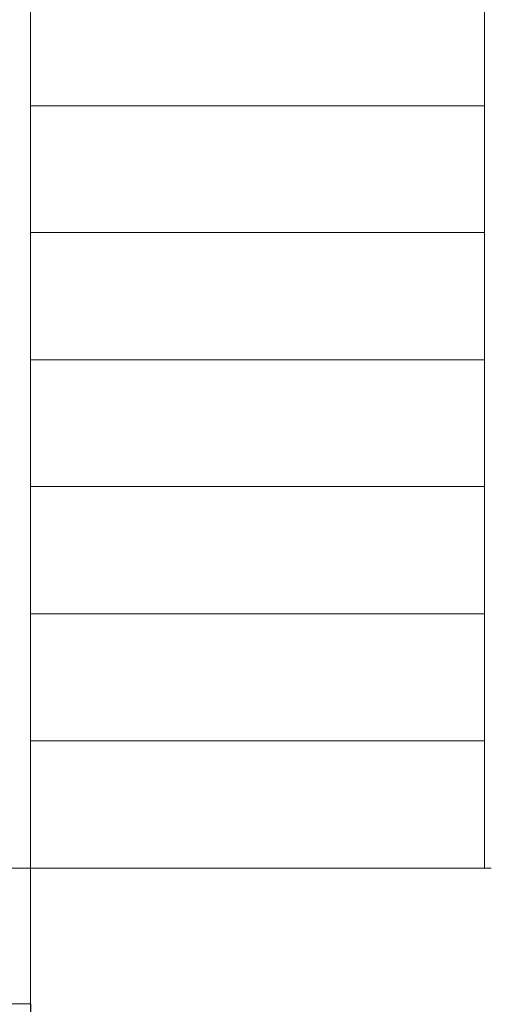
# Model space of a CAD drawing. Header units: millimetres. Extents: x 352 to 350573, y -22 to 37733.
# Tile 134 of 214: x 99728 to 101807, y 13860 to 18199. Entities that reach past the tile are written whole.
import ezdxf

# ---------------------------------------------------------------- set-up
doc = ezdxf.new("R2010")
doc.units = ezdxf.units.MM
for name, color, linetype, true_color in [('PDF$_83$new_ifc_RVT-1-В_Этаж$02_Сводный$A-COLS', 7, 'Continuous', 0xdcdcdc), ('PDF$_83$new_ifc_RVT-1-В_Этаж$02_Сводный$A-DETL-MBND', 7, 'Continuous', 0xbababa), ('PDF$_83$new_ifc_RVT-1-В_Этаж$02_Сводный$A-DOOR', 7, 'Continuous', 0xbababa), ('PDF$_83$new_ifc_RVT-1-В_Этаж$02_Сводный$A-GENM', 7, 'Continuous', 0xdd6e6e), ('PDF$_83$new_ifc_RVT-1-В_Этаж$02_Сводный$A-WALL', 7, 'Continuous', 0xdcdcdc), ('PDF$_83$new_ifc_RVT-1-В_Этаж$02_Сводный$S-STRS', 7, 'Continuous', 0xbababa)]:
    doc.layers.add(name, color=color, linetype=linetype, true_color=true_color)

msp = doc.modelspace()

# ---------------------------------------------------------------- linework, layer by layer
at = {"layer": 'PDF$_83$new_ifc_RVT-1-В_Этаж$02_Сводный$A-COLS', "lineweight": 0}
msp.add_lwpolyline([(99176.9, 13861.7), (99775.6, 13861.7), (99775.6, 14460.4), (99176.9, 14460.4)], close=True, dxfattribs=at)
msp.add_lwpolyline([(99176.9, 13861.7), (99775.6, 13861.7), (99775.6, 14460.4), (99176.9, 14460.4)], close=True, dxfattribs=at)
at = {"layer": 'PDF$_83$new_ifc_RVT-1-В_Этаж$02_Сводный$A-DETL-MBND', "lineweight": 0}
for points in [[(101776.7, 18170.2), (101776.7, 18379.1), (101480.3, 18379.1)], [(101776.7, 17820.1), (101776.7, 18029)], [(100072, 17820.1), (99775.6, 17820.1)], [(100493.7, 17820.1), (100213.2, 17820.1)], [(100917.4, 17820.1), (100634.9, 17820.1)], [(101341.1, 17820.1), (101058.6, 17820.1)], [(101776.7, 17611.3), (101776.7, 17820.1), (101480.3, 17820.1)], [(101776.7, 17261.2), (101776.7, 17470)], [(100072, 17261.2), (99775.6, 17261.2)], [(100493.7, 17261.2), (100213.2, 17261.2)], [(100917.4, 17261.2), (100634.9, 17261.2)], [(101341.1, 17261.2), (101058.6, 17261.2)], [(101776.7, 17050.3), (101776.7, 17261.2), (101480.3, 17261.2)], [(101776.7, 16700.2), (101776.7, 16909.1)], [(100072, 16700.2), (99775.6, 16700.2)], [(100493.7, 16700.2), (100213.2, 16700.2)], [(100917.4, 16700.2), (100634.9, 16700.2)], [(101341.1, 16700.2), (101058.6, 16700.2)], [(101776.7, 16491.4), (101776.7, 16700.2), (101480.3, 16700.2)], [(101776.7, 16141.3), (101776.7, 16350.1)], [(100072, 16141.3), (99775.6, 16141.3)], [(100493.7, 16141.3), (100213.2, 16141.3)], [(100917.4, 16141.3), (100634.9, 16141.3)], [(101341.1, 16141.3), (101058.6, 16141.3)], [(101776.7, 15930.4), (101776.7, 16141.3), (101480.3, 16141.3)], [(101776.7, 15580.3), (101776.7, 15789.2)], [(100072, 15580.3), (99775.6, 15580.3)], [(100493.7, 15580.3), (100213.2, 15580.3)], [(100917.4, 15580.3), (100634.9, 15580.3)], [(101341.1, 15580.3), (101058.6, 15580.3)], [(101776.7, 15371.5), (101776.7, 15580.3), (101480.3, 15580.3)], [(101776.7, 15021.4), (101776.7, 15230.2)], [(100072, 15021.4), (99775.6, 15021.4)], [(100493.7, 15021.4), (100213.2, 15021.4)], [(100917.4, 15021.4), (100634.9, 15021.4)], [(101341.1, 15021.4), (101058.6, 15021.4)], [(101776.7, 14810.5), (101776.7, 15021.4), (101480.3, 15021.4)], [(101776.7, 14669.3), (101776.7, 14460.4), (101480.3, 14460.4)], [(100072, 14460.4), (99775.6, 14460.4), (100113.8, 14460.4)], [(100493.7, 14460.4), (100213.2, 14460.4)], [(100537.5, 14460.4), (100255, 14460.4)], [(100917.4, 14460.4), (100634.9, 14460.4)], [(100959.2, 14460.4), (100678.7, 14460.4)], [(101341.1, 14460.4), (101058.6, 14460.4)], [(101382.9, 14460.4), (101100.4, 14460.4)], [(101806.6, 14460.4), (101524.1, 14460.4)]]:
    msp.add_lwpolyline(points, dxfattribs=at)
at = {"layer": 'PDF$_83$new_ifc_RVT-1-В_Этаж$02_Сводный$A-DOOR', "color": 53, "lineweight": 0, "true_color": 0xdddd6e}
msp.add_lwpolyline([(99656.3, 13804), (99656.3, 13780.1), (99775.6, 13780.1), (99775.6, 13861.7), (99576.7, 13861.7), (99576.7, 13804)], close=True, dxfattribs=at)
at = {"layer": 'PDF$_83$new_ifc_RVT-1-В_Этаж$02_Сводный$A-GENM', "lineweight": 0}
msp.add_lwpolyline([(99777.6, 12061.5), (99777.6, 13861.7), (99574.7, 13861.7), (99574.7, 12061.5)], close=True, dxfattribs=at)
at = {"layer": 'PDF$_83$new_ifc_RVT-1-В_Этаж$02_Сводный$A-WALL', "lineweight": 0}
msp.add_lwpolyline([(97983.4, 19459.2), (94928, 19459.2), (94928, 19260.3), (99576.7, 19260.3), (99576.7, 19457.2), (99576.7, 14460.4), (99775.6, 14460.4), (99775.6, 22059), (99576.7, 22059), (99576.7, 19536.8)], dxfattribs=at)
at = {"layer": 'PDF$_83$new_ifc_RVT-1-В_Этаж$02_Сводный$S-STRS', "lineweight": 0}
for points in [[(101776.7, 17820.1), (101776.7, 18379.1), (99775.6, 18379.1)], [(101776.7, 17261.2), (101776.7, 17820.1), (99775.6, 17820.1)], [(101776.7, 16700.2), (101776.7, 17261.2), (99775.6, 17261.2)], [(101776.7, 16141.3), (101776.7, 16700.2), (99775.6, 16700.2)], [(101776.7, 15580.3), (101776.7, 16141.3), (99775.6, 16141.3)], [(101776.7, 15021.4), (101776.7, 15580.3), (99775.6, 15580.3)], [(99775.6, 15021.4), (101776.7, 15021.4), (101776.7, 14460.4), (99775.6, 14460.4)]]:
    msp.add_lwpolyline(points, dxfattribs=at)

doc.saveas('drawing.dxf')
